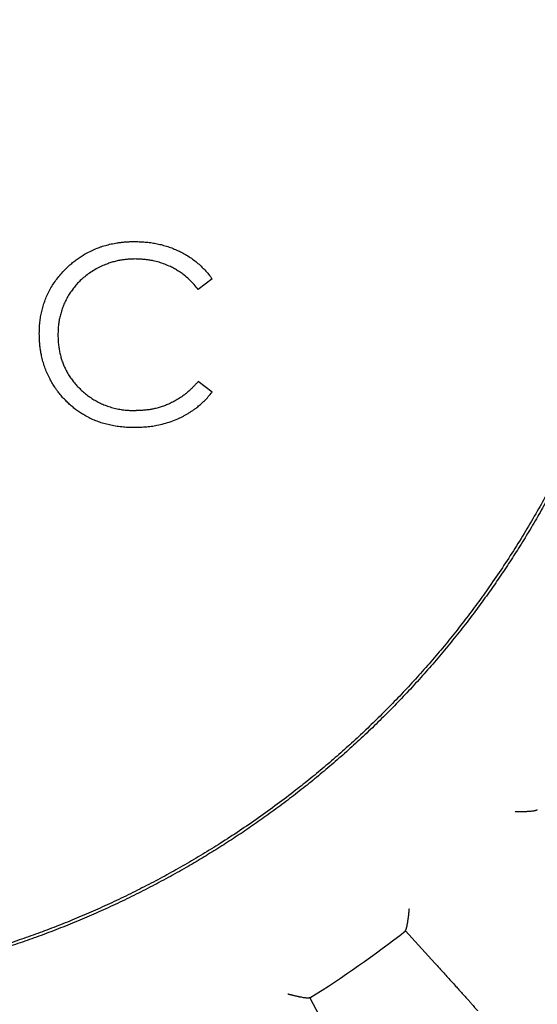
# Model space of a CAD drawing. Header units: millimetres. Extents: x 8 to 564, y 12 to 489.
# Tile 62 of 79: x 303 to 311, y 445 to 462. Entities that reach past the tile are written whole.
import ezdxf

# ---------------------------------------------------------------- set-up
doc = ezdxf.new("R2010")
doc.units = ezdxf.units.MM

msp = doc.modelspace()

# ---------------------------------------------------------------- linework, layer by layer
at = {"color": 7, "linetype": 'Continuous', "lineweight": 30}
for p, q in [((305.939, 457.529), (305.705, 457.35)), ((305.939, 455.628), (305.705, 455.806)), ((309.183, 446.583), (309.181, 446.591)), ((309.676, 446.042), (309.183, 446.583)), ((307.573, 445.465), (307.579, 445.46)), ((307.579, 445.46), (307.919, 444.812))]:
    msp.add_line(p, q, dxfattribs=at)
for radius, start, end in [(27.25, 91.5771, 88.4229), (18.996, 302.0445, 307.9555)]:
    msp.add_arc((297.5, 461.561), radius, start, end, dxfattribs=at)
for points, knots in [([(285.667, 450.718), (285.593, 450.8), (285.446, 450.962), (285.231, 451.212), (285.021, 451.466), (284.816, 451.724), (284.617, 451.987), (284.427, 452.248), (284.246, 452.508), (284.073, 452.766), (283.905, 453.028), (283.743, 453.292), (283.579, 453.571), (283.416, 453.862), (283.253, 454.168), (283.096, 454.478), (282.947, 454.791), (282.804, 455.106), (282.668, 455.425), (282.539, 455.747), (282.419, 456.066), (282.307, 456.382), (282.204, 456.695), (282.108, 457.01), (282.017, 457.327), (281.934, 457.646), (281.858, 457.96), (281.79, 458.269), (281.729, 458.574), (281.675, 458.88), (281.626, 459.187), (281.581, 459.506), (281.542, 459.838), (281.508, 460.183), (281.482, 460.529), (281.463, 460.875), (281.452, 461.222), (281.449, 461.568), (281.453, 461.915), (281.464, 462.256), (281.482, 462.591), (281.506, 462.919), (281.538, 463.247), (281.576, 463.574), (281.62, 463.901), (281.671, 464.22), (281.726, 464.532), (281.787, 464.837), (281.853, 465.14), (281.925, 465.442), (282.006, 465.754), (282.097, 466.077), (282.198, 466.408), (282.306, 466.738), (282.422, 467.064), (282.544, 467.389), (282.673, 467.71), (282.81, 468.029), (282.95, 468.34), (283.095, 468.642), (283.243, 468.936), (283.398, 469.227), (283.558, 469.515), (283.724, 469.8), (283.893, 470.075), (284.064, 470.342), (284.236, 470.601), (284.414, 470.855), (284.596, 471.107), (284.79, 471.364), (284.997, 471.627), (285.218, 471.895), (285.444, 472.158), (285.675, 472.416), (285.912, 472.669), (286.155, 472.916), (286.403, 473.159), (286.652, 473.392), (286.901, 473.616), (287.151, 473.831), (287.405, 474.04), (287.663, 474.245), (287.925, 474.444), (288.187, 474.634), (288.447, 474.816), (288.705, 474.988), (288.966, 475.156), (289.231, 475.319), (289.509, 475.482), (289.801, 475.646), (290.107, 475.809), (290.416, 475.965), (290.729, 476.115), (291.045, 476.258), (291.364, 476.394), (291.686, 476.523), (292.005, 476.643), (292.321, 476.754), (292.634, 476.857), (292.949, 476.954), (293.266, 477.044), (293.584, 477.128), (293.898, 477.203), (294.208, 477.271), (294.513, 477.332), (294.818, 477.387), (295.125, 477.436), (295.445, 477.48), (295.777, 477.52), (296.122, 477.553), (296.468, 477.579), (296.814, 477.598), (297.16, 477.609), (297.507, 477.613), (297.854, 477.609), (298.194, 477.598), (298.529, 477.58), (298.858, 477.555), (299.186, 477.524), (299.513, 477.486), (299.839, 477.441), (300.158, 477.391), (300.47, 477.335), (300.775, 477.275), (301.079, 477.208), (301.381, 477.136), (301.693, 477.055), (302.015, 476.965), (302.347, 476.863), (302.676, 476.755), (303.003, 476.64), (303.327, 476.518), (303.649, 476.388), (303.968, 476.252), (304.278, 476.111), (304.581, 475.966), (304.875, 475.818), (305.166, 475.664), (305.454, 475.503), (305.738, 475.337), (306.014, 475.169), (306.281, 474.998), (306.539, 474.825), (306.794, 474.648), (307.046, 474.466), (307.303, 474.271), (307.566, 474.064), (307.834, 473.844), (308.096, 473.618), (308.354, 473.386), (308.607, 473.149), (308.855, 472.906), (309.098, 472.659), (309.255, 472.489), (309.333, 472.405)], [0, 0, 0, 0, 0.006533, 0.013067, 0.0196, 0.026133, 0.032667, 0.0392, 0.04536, 0.05152, 0.05768, 0.06384, 0.07, 0.076875, 0.08375, 0.090625, 0.0975, 0.104375, 0.11125, 0.118125, 0.125, 0.131533, 0.138067, 0.1446, 0.151133, 0.157667, 0.1642, 0.17036, 0.17652, 0.18268, 0.18884, 0.195, 0.201875, 0.20875, 0.215625, 0.2225, 0.229375, 0.23625, 0.243125, 0.25, 0.256533, 0.263067, 0.2696, 0.276133, 0.282667, 0.2892, 0.29536, 0.30152, 0.30768, 0.31384, 0.32, 0.326875, 0.33375, 0.340625, 0.3475, 0.354375, 0.36125, 0.368125, 0.375, 0.381533, 0.388067, 0.3946, 0.401133, 0.407667, 0.4142, 0.42036, 0.42652, 0.43268, 0.43884, 0.445, 0.451875, 0.45875, 0.465625, 0.4725, 0.479375, 0.48625, 0.493125, 0.5, 0.506533, 0.513067, 0.5196, 0.526133, 0.532667, 0.5392, 0.54536, 0.55152, 0.55768, 0.56384, 0.57, 0.576875, 0.58375, 0.590625, 0.5975, 0.604375, 0.61125, 0.618125, 0.625, 0.631533, 0.638067, 0.6446, 0.651133, 0.657667, 0.6642, 0.67036, 0.67652, 0.68268, 0.68884, 0.695, 0.701875, 0.70875, 0.715625, 0.7225, 0.729375, 0.73625, 0.743125, 0.75, 0.756533, 0.763067, 0.7696, 0.776133, 0.782667, 0.7892, 0.79536, 0.80152, 0.80768, 0.81384, 0.82, 0.826875, 0.83375, 0.840625, 0.8475, 0.854375, 0.86125, 0.868125, 0.875, 0.881533, 0.888067, 0.8946, 0.901133, 0.907667, 0.9142, 0.92036, 0.92652, 0.93268, 0.93884, 0.945, 0.951875, 0.95875, 0.965625, 0.9725, 0.979375, 0.98625, 0.993125, 1, 1, 1, 1]), ([(286.186, 472.875), (286.264, 472.952), (286.42, 473.106), (286.659, 473.331), (286.903, 473.551), (287.151, 473.766), (287.404, 473.976), (287.676, 474.192), (287.969, 474.415), (288.283, 474.642), (288.602, 474.861), (288.914, 475.064), (289.22, 475.254), (289.518, 475.429), (289.819, 475.599), (290.124, 475.761), (290.432, 475.917), (290.744, 476.066), (291.059, 476.209), (291.371, 476.342), (291.681, 476.467), (291.988, 476.583), (292.298, 476.693), (292.61, 476.797), (292.923, 476.894), (293.258, 476.99), (293.613, 477.084), (293.99, 477.173), (294.368, 477.254), (294.735, 477.322), (295.09, 477.38), (295.432, 477.429), (295.775, 477.469), (296.119, 477.503), (296.464, 477.529), (296.809, 477.548), (297.154, 477.559), (297.494, 477.563), (297.828, 477.559), (298.157, 477.549), (298.485, 477.532), (298.812, 477.509), (299.139, 477.478), (299.485, 477.439), (299.849, 477.39), (300.231, 477.328), (300.612, 477.258), (300.977, 477.181), (301.327, 477.098), (301.662, 477.012), (301.994, 476.919), (302.325, 476.818), (302.653, 476.71), (302.979, 476.595), (303.303, 476.473), (303.618, 476.347), (303.925, 476.216), (304.225, 476.081), (304.521, 475.94), (304.815, 475.793), (305.106, 475.639), (305.41, 475.471), (305.728, 475.286), (306.057, 475.083), (306.382, 474.872), (306.69, 474.661), (306.981, 474.451), (307.258, 474.243), (307.529, 474.03), (307.796, 473.81), (308.058, 473.585), (308.315, 473.354), (308.568, 473.118), (308.81, 472.88), (309.044, 472.641), (309.269, 472.402), (309.489, 472.158), (309.704, 471.91), (309.914, 471.657), (310.131, 471.385), (310.353, 471.093), (310.58, 470.779), (310.799, 470.46), (311.003, 470.147), (311.192, 469.842), (311.368, 469.544), (311.537, 469.243), (311.7, 468.938), (311.856, 468.629), (312.005, 468.318), (312.148, 468.003), (312.281, 467.69), (312.406, 467.38), (312.522, 467.073), (312.632, 466.764), (312.735, 466.452), (312.833, 466.138), (312.929, 465.804), (313.022, 465.448), (313.112, 465.072), (313.192, 464.693), (313.261, 464.326), (313.319, 463.971), (313.367, 463.629), (313.408, 463.286), (313.442, 462.942), (313.468, 462.598), (313.486, 462.252), (313.498, 461.907), (313.501, 461.567), (313.498, 461.233), (313.488, 460.905), (313.471, 460.577), (313.447, 460.249), (313.417, 459.922), (313.378, 459.576), (313.328, 459.212), (313.267, 458.83), (313.196, 458.45), (313.119, 458.084), (313.037, 457.734), (312.951, 457.4), (312.857, 457.067), (312.756, 456.736), (312.649, 456.408), (312.534, 456.082), (312.412, 455.759), (312.285, 455.443), (312.154, 455.136), (312.019, 454.837), (311.878, 454.54), (311.731, 454.246), (311.578, 453.956), (311.409, 453.651), (311.224, 453.334), (311.021, 453.004), (310.81, 452.68), (310.599, 452.372), (310.39, 452.08), (310.182, 451.804), (309.968, 451.532), (309.749, 451.265), (309.523, 451.003), (309.293, 450.746), (309.057, 450.494), (308.895, 450.33), (308.814, 450.248)], [0, 0, 0, 0, 0.006533, 0.013067, 0.0196, 0.026133, 0.032667, 0.0392, 0.0469, 0.0546, 0.0623, 0.07, 0.076875, 0.08375, 0.090625, 0.0975, 0.104375, 0.11125, 0.118125, 0.125, 0.131533, 0.138067, 0.1446, 0.151133, 0.157667, 0.1642, 0.1719, 0.1796, 0.1873, 0.195, 0.201875, 0.20875, 0.215625, 0.2225, 0.229375, 0.23625, 0.243125, 0.25, 0.256533, 0.263067, 0.2696, 0.276133, 0.282667, 0.2892, 0.2969, 0.3046, 0.3123, 0.32, 0.326875, 0.33375, 0.340625, 0.3475, 0.354375, 0.36125, 0.368125, 0.375, 0.381533, 0.388067, 0.3946, 0.401133, 0.407667, 0.4142, 0.4219, 0.4296, 0.4373, 0.445, 0.451875, 0.45875, 0.465625, 0.4725, 0.479375, 0.48625, 0.493125, 0.5, 0.506533, 0.513067, 0.5196, 0.526133, 0.532667, 0.5392, 0.5469, 0.5546, 0.5623, 0.57, 0.576875, 0.58375, 0.590625, 0.5975, 0.604375, 0.61125, 0.618125, 0.625, 0.631533, 0.638067, 0.6446, 0.651133, 0.657667, 0.6642, 0.6719, 0.6796, 0.6873, 0.695, 0.701875, 0.70875, 0.715625, 0.7225, 0.729375, 0.73625, 0.743125, 0.75, 0.756533, 0.763067, 0.7696, 0.776133, 0.782667, 0.7892, 0.7969, 0.8046, 0.8123, 0.82, 0.826875, 0.83375, 0.840625, 0.8475, 0.854375, 0.86125, 0.868125, 0.875, 0.881533, 0.888067, 0.8946, 0.901133, 0.907667, 0.9142, 0.9219, 0.9296, 0.9373, 0.945, 0.951875, 0.95875, 0.965625, 0.9725, 0.979375, 0.98625, 0.993125, 1, 1, 1, 1]), ([(308.814, 450.248), (308.736, 450.171), (308.58, 450.017), (308.341, 449.792), (308.097, 449.572), (307.849, 449.357), (307.596, 449.147), (307.324, 448.931), (307.031, 448.708), (306.717, 448.481), (306.398, 448.262), (306.086, 448.058), (305.78, 447.869), (305.482, 447.694), (305.181, 447.524), (304.876, 447.362), (304.568, 447.206), (304.256, 447.056), (303.941, 446.914), (303.629, 446.78), (303.319, 446.656), (303.012, 446.54), (302.702, 446.43), (302.39, 446.326), (302.077, 446.229), (301.742, 446.133), (301.387, 446.039), (301.01, 445.95), (300.632, 445.869), (300.265, 445.801), (299.91, 445.743), (299.568, 445.694), (299.225, 445.653), (298.881, 445.62), (298.536, 445.594), (298.191, 445.575), (297.846, 445.564), (297.506, 445.56), (297.172, 445.564), (296.843, 445.574), (296.515, 445.591), (296.188, 445.614), (295.861, 445.645), (295.515, 445.684), (295.151, 445.733), (294.769, 445.795), (294.388, 445.865), (294.023, 445.942), (293.673, 446.025), (293.338, 446.111), (293.006, 446.204), (292.675, 446.305), (292.347, 446.413), (292.021, 446.528), (291.697, 446.649), (291.382, 446.776), (291.075, 446.907), (290.775, 447.042), (290.479, 447.183), (290.185, 447.33), (289.894, 447.483), (289.59, 447.652), (289.272, 447.837), (288.943, 448.04), (288.618, 448.251), (288.31, 448.462), (288.019, 448.672), (287.742, 448.88), (287.471, 449.093), (287.204, 449.313), (286.942, 449.538), (286.685, 449.769), (286.432, 450.005), (286.19, 450.243), (285.956, 450.482), (285.731, 450.721), (285.511, 450.965), (285.296, 451.213), (285.086, 451.466), (284.869, 451.738), (284.647, 452.03), (284.42, 452.344), (284.201, 452.663), (283.997, 452.976), (283.808, 453.281), (283.632, 453.579), (283.463, 453.88), (283.3, 454.185), (283.144, 454.494), (282.995, 454.805), (282.852, 455.12), (282.719, 455.433), (282.594, 455.743), (282.478, 456.05), (282.368, 456.359), (282.265, 456.671), (282.167, 456.985), (282.071, 457.319), (281.978, 457.675), (281.888, 458.051), (281.808, 458.43), (281.739, 458.797), (281.681, 459.151), (281.633, 459.494), (281.592, 459.837), (281.558, 460.181), (281.532, 460.525), (281.514, 460.87), (281.502, 461.216), (281.499, 461.556), (281.502, 461.89), (281.512, 462.218), (281.529, 462.546), (281.553, 462.874), (281.583, 463.201), (281.622, 463.546), (281.672, 463.911), (281.733, 464.293), (281.804, 464.673), (281.881, 465.039), (281.963, 465.388), (282.049, 465.723), (282.143, 466.056), (282.244, 466.386), (282.351, 466.715), (282.466, 467.041), (282.588, 467.364), (282.715, 467.68), (282.846, 467.987), (282.981, 468.286), (283.122, 468.583), (283.269, 468.877), (283.422, 469.167), (283.591, 469.471), (283.776, 469.789), (283.979, 470.119), (284.19, 470.443), (284.401, 470.751), (284.61, 471.043), (284.818, 471.319), (285.032, 471.591), (285.251, 471.858), (285.477, 472.12), (285.707, 472.377), (285.943, 472.629), (286.105, 472.793), (286.186, 472.875)], [0, 0, 0, 0, 0.006533, 0.013067, 0.0196, 0.026133, 0.032667, 0.0392, 0.0469, 0.0546, 0.0623, 0.07, 0.076875, 0.08375, 0.090625, 0.0975, 0.104375, 0.11125, 0.118125, 0.125, 0.131533, 0.138067, 0.1446, 0.151133, 0.157667, 0.1642, 0.1719, 0.1796, 0.1873, 0.195, 0.201875, 0.20875, 0.215625, 0.2225, 0.229375, 0.23625, 0.243125, 0.25, 0.256533, 0.263067, 0.2696, 0.276133, 0.282667, 0.2892, 0.2969, 0.3046, 0.3123, 0.32, 0.326875, 0.33375, 0.340625, 0.3475, 0.354375, 0.36125, 0.368125, 0.375, 0.381533, 0.388067, 0.3946, 0.401133, 0.407667, 0.4142, 0.4219, 0.4296, 0.4373, 0.445, 0.451875, 0.45875, 0.465625, 0.4725, 0.479375, 0.48625, 0.493125, 0.5, 0.506533, 0.513067, 0.5196, 0.526133, 0.532667, 0.5392, 0.5469, 0.5546, 0.5623, 0.57, 0.576875, 0.58375, 0.590625, 0.5975, 0.604375, 0.61125, 0.618125, 0.625, 0.631533, 0.638067, 0.6446, 0.651133, 0.657667, 0.6642, 0.6719, 0.6796, 0.6873, 0.695, 0.701875, 0.70875, 0.715625, 0.7225, 0.729375, 0.73625, 0.743125, 0.75, 0.756533, 0.763067, 0.7696, 0.776133, 0.782667, 0.7892, 0.7969, 0.8046, 0.8123, 0.82, 0.826875, 0.83375, 0.840625, 0.8475, 0.854375, 0.86125, 0.868125, 0.875, 0.881533, 0.888067, 0.8946, 0.901133, 0.907667, 0.9142, 0.9219, 0.9296, 0.9373, 0.945, 0.951875, 0.95875, 0.965625, 0.9725, 0.979375, 0.98625, 0.993125, 1, 1, 1, 1]), ([(309.333, 472.405), (309.407, 472.323), (309.554, 472.16), (309.769, 471.911), (309.979, 471.657), (310.184, 471.398), (310.383, 471.136), (310.573, 470.875), (310.754, 470.615), (310.927, 470.357), (311.095, 470.095), (311.257, 469.83), (311.421, 469.552), (311.584, 469.26), (311.747, 468.954), (311.904, 468.645), (312.053, 468.332), (312.196, 468.016), (312.332, 467.698), (312.461, 467.376), (312.581, 467.057), (312.693, 466.741), (312.796, 466.428), (312.892, 466.113), (312.983, 465.796), (313.066, 465.477), (313.142, 465.163), (313.21, 464.853), (313.271, 464.549), (313.325, 464.243), (313.374, 463.936), (313.419, 463.617), (313.458, 463.285), (313.492, 462.939), (313.518, 462.594), (313.537, 462.248), (313.548, 461.901), (313.551, 461.554), (313.547, 461.208), (313.536, 460.867), (313.518, 460.532), (313.494, 460.204), (313.462, 459.876), (313.424, 459.549), (313.38, 459.222), (313.329, 458.903), (313.274, 458.591), (313.213, 458.286), (313.147, 457.983), (313.075, 457.681), (312.994, 457.368), (312.903, 457.046), (312.802, 456.715), (312.694, 456.385), (312.578, 456.058), (312.456, 455.734), (312.327, 455.412), (312.19, 455.094), (312.05, 454.783), (311.905, 454.481), (311.757, 454.187), (311.602, 453.896), (311.442, 453.608), (311.276, 453.323), (311.107, 453.048), (310.936, 452.781), (310.764, 452.522), (310.586, 452.267), (310.404, 452.016), (310.21, 451.758), (310.003, 451.495), (309.782, 451.228), (309.556, 450.965), (309.325, 450.707), (309.088, 450.454), (308.845, 450.207), (308.597, 449.964), (308.348, 449.731), (308.099, 449.507), (307.849, 449.292), (307.595, 449.082), (307.337, 448.878), (307.075, 448.679), (306.813, 448.489), (306.553, 448.307), (306.295, 448.135), (306.034, 447.967), (305.769, 447.804), (305.491, 447.641), (305.199, 447.477), (304.893, 447.314), (304.584, 447.158), (304.271, 447.008), (303.955, 446.865), (303.636, 446.729), (303.314, 446.6), (302.995, 446.48), (302.679, 446.369), (302.366, 446.266), (302.051, 446.169), (301.734, 446.079), (301.416, 445.995), (301.102, 445.92), (300.792, 445.852), (300.487, 445.791), (300.182, 445.736), (299.875, 445.687), (299.555, 445.642), (299.223, 445.603), (298.878, 445.569), (298.532, 445.543), (298.186, 445.525), (297.84, 445.514), (297.493, 445.51), (297.146, 445.514), (296.806, 445.525), (296.471, 445.543), (296.142, 445.568), (295.814, 445.599), (295.487, 445.637), (295.161, 445.682), (294.842, 445.732), (294.53, 445.788), (294.225, 445.848), (293.921, 445.914), (293.619, 445.987), (293.307, 446.068), (292.985, 446.158), (292.653, 446.259), (292.324, 446.368), (291.997, 446.483), (291.673, 446.605), (291.351, 446.735), (291.032, 446.871), (290.722, 447.012), (290.419, 447.156), (290.125, 447.305), (289.834, 447.459), (289.546, 447.619), (289.262, 447.786), (288.986, 447.954), (288.719, 448.125), (288.461, 448.298), (288.206, 448.475), (287.954, 448.657), (287.697, 448.852), (287.434, 449.059), (287.166, 449.279), (286.904, 449.505), (286.646, 449.737), (286.393, 449.974), (286.145, 450.217), (285.902, 450.464), (285.745, 450.634), (285.667, 450.718)], [0, 0, 0, 0, 0.006533, 0.013067, 0.0196, 0.026133, 0.032667, 0.0392, 0.04536, 0.05152, 0.05768, 0.06384, 0.07, 0.076875, 0.08375, 0.090625, 0.0975, 0.104375, 0.11125, 0.118125, 0.125, 0.131533, 0.138067, 0.1446, 0.151133, 0.157667, 0.1642, 0.17036, 0.17652, 0.18268, 0.18884, 0.195, 0.201875, 0.20875, 0.215625, 0.2225, 0.229375, 0.23625, 0.243125, 0.25, 0.256533, 0.263067, 0.2696, 0.276133, 0.282667, 0.2892, 0.29536, 0.30152, 0.30768, 0.31384, 0.32, 0.326875, 0.33375, 0.340625, 0.3475, 0.354375, 0.36125, 0.368125, 0.375, 0.381533, 0.388067, 0.3946, 0.401133, 0.407667, 0.4142, 0.42036, 0.42652, 0.43268, 0.43884, 0.445, 0.451875, 0.45875, 0.465625, 0.4725, 0.479375, 0.48625, 0.493125, 0.5, 0.506533, 0.513067, 0.5196, 0.526133, 0.532667, 0.5392, 0.54536, 0.55152, 0.55768, 0.56384, 0.57, 0.576875, 0.58375, 0.590625, 0.5975, 0.604375, 0.61125, 0.618125, 0.625, 0.631533, 0.638067, 0.6446, 0.651133, 0.657667, 0.6642, 0.67036, 0.67652, 0.68268, 0.68884, 0.695, 0.701875, 0.70875, 0.715625, 0.7225, 0.729375, 0.73625, 0.743125, 0.75, 0.756533, 0.763067, 0.7696, 0.776133, 0.782667, 0.7892, 0.79536, 0.80152, 0.80768, 0.81384, 0.82, 0.826875, 0.83375, 0.840625, 0.8475, 0.854375, 0.86125, 0.868125, 0.875, 0.881533, 0.888067, 0.8946, 0.901133, 0.907667, 0.9142, 0.92036, 0.92652, 0.93268, 0.93884, 0.945, 0.951875, 0.95875, 0.965625, 0.9725, 0.979375, 0.98625, 0.993125, 1, 1, 1, 1]), ([(303.037, 456.613), (303.038, 456.633), (303.039, 456.67), (303.041, 456.725), (303.045, 456.777), (303.05, 456.825), (303.056, 456.87), (303.063, 456.914), (303.075, 456.974), (303.094, 457.049), (303.121, 457.136), (303.154, 457.223), (303.195, 457.312), (303.244, 457.4), (303.3, 457.486), (303.363, 457.568), (303.432, 457.648), (303.501, 457.718), (303.566, 457.777), (303.627, 457.827), (303.689, 457.874), (303.761, 457.921), (303.842, 457.969), (303.934, 458.014), (304.013, 458.046), (304.076, 458.069), (304.123, 458.084), (304.17, 458.097), (304.218, 458.109), (304.267, 458.12), (304.314, 458.129), (304.365, 458.137), (304.421, 458.144), (304.488, 458.15), (304.561, 458.154), (304.613, 458.155), (304.639, 458.156)], [0, 0, 0, 0, 0.0234112, 0.0455024, 0.0662838, 0.0857671, 0.1039669, 0.1209009, 0.1403752, 0.1775883, 0.2141752, 0.2502738, 0.2906424, 0.3312281, 0.3722422, 0.4138892, 0.4563645, 0.4998525, 0.5317421, 0.5632831, 0.5945533, 0.6256322, 0.66691, 0.7081867, 0.7496566, 0.7693026, 0.7890519, 0.8089241, 0.8289381, 0.8491124, 0.8694653, 0.8868061, 0.9111927, 0.9381705, 0.9677662, 1, 1, 1, 1]), ([(304.639, 458.156), (304.673, 458.155), (304.739, 458.153), (304.836, 458.146), (304.928, 458.135), (305.016, 458.119), (305.104, 458.098), (305.193, 458.072), (305.282, 458.04), (305.367, 458.003), (305.45, 457.961), (305.531, 457.914), (305.609, 457.861), (305.683, 457.805), (305.752, 457.744), (305.817, 457.678), (305.88, 457.607), (305.919, 457.556), (305.939, 457.529)], [0, 0, 0, 0, 0.067867, 0.132567, 0.194229, 0.253002, 0.310959, 0.374805, 0.437666, 0.499755, 0.561299, 0.623725, 0.686967, 0.749092, 0.81007, 0.870917, 0.934155, 1, 1, 1, 1]), ([(304.643, 457.863), (304.617, 457.862), (304.567, 457.86), (304.496, 457.855), (304.429, 457.847), (304.362, 457.835), (304.291, 457.818), (304.22, 457.797), (304.142, 457.768), (304.058, 457.731), (303.967, 457.683), (303.881, 457.628), (303.799, 457.567), (303.728, 457.504), (303.666, 457.44), (303.612, 457.376), (303.562, 457.308), (303.517, 457.236), (303.477, 457.161), (303.442, 457.084), (303.413, 457.005), (303.39, 456.925), (303.372, 456.845), (303.36, 456.764), (303.352, 456.678), (303.351, 456.618), (303.35, 456.587)], [0, 0, 0, 0, 0.03913, 0.074142, 0.105095, 0.139193, 0.175655, 0.21264, 0.248923, 0.298693, 0.349114, 0.400572, 0.450638, 0.499413, 0.541053, 0.582464, 0.623849, 0.66541, 0.70735, 0.748993, 0.790507, 0.83218, 0.872122, 0.911567, 0.954151, 1, 1, 1, 1]), ([(305.705, 457.35), (305.682, 457.378), (305.638, 457.432), (305.566, 457.506), (305.498, 457.568), (305.432, 457.619), (305.37, 457.661), (305.305, 457.7), (305.23, 457.739), (305.144, 457.775), (305.047, 457.808), (304.963, 457.829), (304.893, 457.843), (304.835, 457.851), (304.774, 457.857), (304.71, 457.861), (304.666, 457.862), (304.643, 457.863)], [0, 0, 0, 0, 0.087699, 0.171907, 0.25306, 0.3131, 0.375692, 0.437714, 0.499395, 0.58274, 0.665981, 0.749635, 0.79474, 0.842252, 0.892253, 0.944815, 1, 1, 1, 1]), ([(303.218, 455.844), (303.203, 455.873), (303.173, 455.932), (303.136, 456.024), (303.104, 456.119), (303.085, 456.195), (303.072, 456.253), (303.065, 456.29), (303.059, 456.327), (303.053, 456.363), (303.049, 456.398), (303.045, 456.433), (303.043, 456.47), (303.04, 456.512), (303.038, 456.561), (303.038, 456.595), (303.037, 456.613)], [0, 0, 0, 0, 0.124333, 0.248432, 0.372846, 0.49812, 0.545698, 0.592924, 0.63982, 0.686408, 0.732709, 0.771485, 0.81788, 0.871419, 0.932122, 1, 1, 1, 1]), ([(303.35, 456.587), (303.35, 456.571), (303.351, 456.541), (303.353, 456.496), (303.356, 456.454), (303.36, 456.414), (303.365, 456.377), (303.371, 456.339), (303.38, 456.29), (303.395, 456.228), (303.417, 456.156), (303.444, 456.084), (303.477, 456.011), (303.517, 455.938), (303.562, 455.867), (303.613, 455.799), (303.669, 455.734), (303.731, 455.671), (303.796, 455.613), (303.864, 455.559), (303.934, 455.511), (304.007, 455.469), (304.082, 455.432), (304.148, 455.405), (304.204, 455.386), (304.249, 455.372), (304.295, 455.36), (304.342, 455.349), (304.387, 455.34), (304.433, 455.332), (304.482, 455.327), (304.537, 455.322), (304.597, 455.319), (304.64, 455.318), (304.662, 455.317)], [0, 0, 0, 0, 0.023049, 0.044906, 0.065578, 0.085079, 0.103421, 0.120622, 0.140395, 0.177857, 0.214302, 0.249868, 0.290764, 0.331653, 0.372744, 0.414244, 0.456355, 0.499267, 0.542516, 0.584886, 0.62656, 0.667735, 0.708611, 0.749395, 0.772333, 0.795432, 0.818722, 0.842229, 0.86598, 0.886524, 0.910662, 0.937604, 0.967377, 1, 1, 1, 1]), ([(303.414, 455.556), (303.406, 455.566), (303.389, 455.587), (303.366, 455.616), (303.346, 455.642), (303.328, 455.665), (303.312, 455.688), (303.288, 455.724), (303.255, 455.775), (303.23, 455.821), (303.218, 455.844)], [0, 0, 0, 0, 0.116842, 0.222858, 0.318061, 0.402468, 0.476106, 0.557521, 0.774403, 1, 1, 1, 1]), ([(305.705, 455.806), (305.692, 455.792), (305.668, 455.765), (305.631, 455.727), (305.596, 455.692), (305.563, 455.66), (305.531, 455.631), (305.498, 455.603), (305.452, 455.568), (305.391, 455.526), (305.317, 455.481), (305.254, 455.449), (305.206, 455.426), (305.171, 455.412), (305.137, 455.399), (305.102, 455.386), (305.067, 455.375), (305.031, 455.364), (304.995, 455.355), (304.95, 455.345), (304.894, 455.334), (304.824, 455.326), (304.745, 455.32), (304.691, 455.318), (304.662, 455.317)], [0, 0, 0, 0, 0.047099, 0.091426, 0.133002, 0.17185, 0.208001, 0.241492, 0.280064, 0.35407, 0.427184, 0.49973, 0.53078, 0.561816, 0.592863, 0.623949, 0.655099, 0.686339, 0.717695, 0.749191, 0.802441, 0.861898, 0.927713, 1, 1, 1, 1]), ([(303.851, 455.211), (303.827, 455.224), (303.779, 455.249), (303.711, 455.292), (303.648, 455.337), (303.588, 455.384), (303.531, 455.435), (303.473, 455.493), (303.434, 455.534), (303.414, 455.556)], [0, 0, 0, 0, 0.144649, 0.28782, 0.429955, 0.56312, 0.696612, 0.842142, 1, 1, 1, 1]), ([(304.643, 455.037), (304.663, 455.037), (304.701, 455.038), (304.758, 455.041), (304.813, 455.044), (304.865, 455.049), (304.916, 455.055), (304.964, 455.062), (305.036, 455.075), (305.131, 455.097), (305.249, 455.134), (305.341, 455.171), (305.41, 455.203), (305.457, 455.226), (305.503, 455.252), (305.548, 455.278), (305.592, 455.307), (305.636, 455.337), (305.687, 455.375), (305.746, 455.423), (305.811, 455.484), (305.876, 455.553), (305.918, 455.603), (305.939, 455.628)], [0, 0, 0, 0, 0.039839, 0.078309, 0.115425, 0.15121, 0.185684, 0.218874, 0.250807, 0.334425, 0.417515, 0.500549, 0.536093, 0.571634, 0.607214, 0.642875, 0.67866, 0.714609, 0.750764, 0.807835, 0.868255, 0.932248, 1, 1, 1, 1]), ([(303.851, 455.211), (303.879, 455.197), (303.936, 455.169), (304.025, 455.135), (304.118, 455.105), (304.216, 455.081), (304.317, 455.061), (304.422, 455.048), (304.531, 455.039), (304.606, 455.037), (304.643, 455.037)], [0, 0, 0, 0, 0.1148951, 0.2317345, 0.3510307, 0.473265, 0.5988847, 0.7283017, 0.8618928, 1, 1, 1, 1]), ([(311.025, 448.585), (311.027, 448.585), (311.032, 448.586), (311.044, 448.586), (311.058, 448.586), (311.071, 448.586), (311.081, 448.586), (311.092, 448.586), (311.104, 448.586), (311.117, 448.586), (311.131, 448.586), (311.147, 448.587), (311.164, 448.588), (311.182, 448.588), (311.198, 448.589), (311.214, 448.59), (311.229, 448.591), (311.243, 448.592), (311.265, 448.593), (311.293, 448.596), (311.325, 448.6), (311.349, 448.603), (311.366, 448.607), (311.378, 448.61), (311.386, 448.614), (311.39, 448.616), (311.391, 448.617)], [0, 0, 0, 0, 0.008402, 0.033164, 0.07258, 0.091458, 0.112467, 0.13561, 0.160887, 0.1883, 0.217851, 0.24954, 0.289273, 0.327675, 0.364748, 0.400494, 0.434918, 0.468023, 0.499813, 0.596587, 0.687461, 0.77277, 0.833364, 0.891267, 0.94672, 1, 1, 1, 1]), ([(311.391, 448.617), (311.392, 448.618), (311.395, 448.62), (311.395, 448.62), (311.396, 448.62)], [0, 0, 0, 0, 0.4973892, 1, 1, 1, 1]), ([(309.184, 446.595), (309.186, 446.597), (309.188, 446.599), (309.192, 446.608), (309.196, 446.619), (309.2, 446.631), (309.203, 446.643), (309.206, 446.653), (309.209, 446.666), (309.212, 446.679), (309.214, 446.694), (309.217, 446.71), (309.22, 446.726), (309.223, 446.743), (309.225, 446.759), (309.228, 446.777), (309.231, 446.795), (309.233, 446.815), (309.236, 446.835), (309.238, 446.855), (309.24, 446.87), (309.241, 446.883), (309.242, 446.891), (309.243, 446.899), (309.244, 446.907), (309.244, 446.916), (309.245, 446.927), (309.246, 446.938), (309.247, 446.947), (309.248, 446.953), (309.248, 446.956), (309.248, 446.956), (309.248, 446.956), (309.248, 446.956), (309.248, 446.956), (309.248, 446.956)], [0, 0, 0, 0, 0.053307, 0.108024, 0.164408, 0.22269, 0.257665, 0.294135, 0.332136, 0.371702, 0.412857, 0.455628, 0.500034, 0.537181, 0.576128, 0.616882, 0.65945, 0.703835, 0.750042, 0.78511, 0.83367, 0.848617, 0.864488, 0.881283, 0.899002, 0.917643, 0.937207, 0.964323, 0.983824, 0.995713, 0.998806, 0.999639, 0.999878, 0.999954, 1, 1, 1, 1]), ([(309.181, 446.591), (309.181, 446.591), (309.181, 446.592), (309.183, 446.594), (309.184, 446.595)], [0, 0, 0, 0, 0.505042, 1, 1, 1, 1]), ([(309.676, 446.042), (309.702, 446.014), (309.753, 445.958), (309.826, 445.877), (309.896, 445.8), (309.962, 445.727), (310.024, 445.658), (310.082, 445.593), (310.136, 445.534), (310.186, 445.479), (310.23, 445.429), (310.269, 445.385), (310.304, 445.346), (310.332, 445.314), (310.356, 445.286), (310.374, 445.266), (310.387, 445.25), (310.39, 445.245), (310.392, 445.243)], [0, 0, 0, 0, 0.062688, 0.125134, 0.187601, 0.250354, 0.312919, 0.375275, 0.437688, 0.500421, 0.562851, 0.625075, 0.687358, 0.749964, 0.812561, 0.874921, 0.937312, 1, 1, 1, 1]), ([(307.206, 445.527), (307.206, 445.527), (307.207, 445.527), (307.21, 445.526), (307.216, 445.525), (307.226, 445.522), (307.237, 445.519), (307.248, 445.516), (307.258, 445.514), (307.269, 445.511), (307.281, 445.508), (307.294, 445.504), (307.308, 445.501), (307.324, 445.497), (307.341, 445.493), (307.358, 445.489), (307.374, 445.486), (307.39, 445.482), (307.404, 445.479), (307.418, 445.477), (307.44, 445.473), (307.468, 445.468), (307.499, 445.463), (307.523, 445.46), (307.541, 445.46), (307.553, 445.46), (307.562, 445.461), (307.566, 445.462), (307.567, 445.463)], [0, 0, 0, 0, 0.000868, 0.002168, 0.019323, 0.039747, 0.067377, 0.086405, 0.107789, 0.131533, 0.157636, 0.186101, 0.21693, 0.250123, 0.289831, 0.328207, 0.365253, 0.400972, 0.435367, 0.468441, 0.5002, 0.596889, 0.687688, 0.772928, 0.833477, 0.891339, 0.946755, 1, 1, 1, 1]), ([(307.567, 445.463), (307.569, 445.464), (307.572, 445.465), (307.572, 445.465), (307.573, 445.465)], [0, 0, 0, 0, 0.4973894, 1, 1, 1, 1])]:
    msp.add_open_spline(points, degree=3, knots=knots, dxfattribs=at)

doc.saveas('drawing.dxf')
